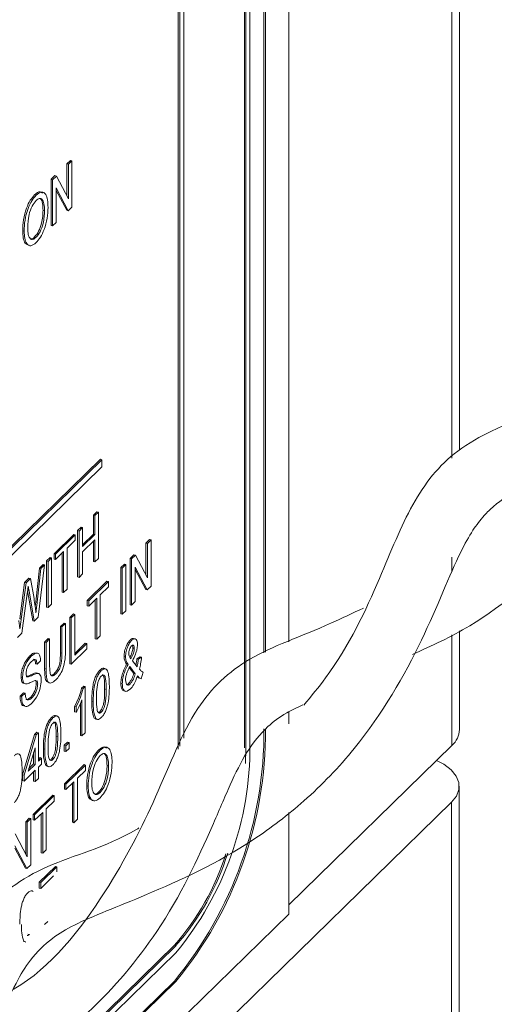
# Paper-space layout 'Sheet1' of a CAD drawing. Header units: millimetres. Extents: x 0 to 864, y 0 to 559.
# Tile 68 of 79: x 657 to 668, y 468 to 490. Entities that reach past the tile are written whole.
import ezdxf

# ---------------------------------------------------------------- set-up
doc = ezdxf.new("R2010")
doc.units = ezdxf.units.MM

psp = doc.layouts.new('Sheet1')

# ---------------------------------------------------------------- linework, layer by layer
at = {"color": 7, "linetype": 'Continuous', "lineweight": 15}
for p, q in [((667.188, 480.368), (667.188, 513.698)), ((667.014, 480.186), (667.014, 513.338)), ((663.29, 509.493), (663.29, 475.991)), ((662.723, 475.739), (662.723, 504.703)), ((662.757, 475.754), (662.757, 504.694)), ((662.401, 473.648), (662.401, 504.347)), ((662.279, 473.571), (662.279, 504.269)), ((662.312, 473.562), (662.312, 504.26)), ((660.89, 473.796), (660.89, 503.198)), ((660.767, 473.54), (660.767, 502.915)), ((660.801, 473.61), (660.801, 502.948)), ((658.224, 486.898), (658.305, 486.977)), ((658.224, 486.165), (658.224, 486.898)), ((658.257, 486.889), (658.224, 486.898)), ((658.257, 486.889), (658.338, 486.968)), ((658.257, 486.101), (658.257, 486.889)), ((658.338, 486.968), (658.305, 486.977)), ((658.338, 486.968), (658.338, 485.912)), ((657.862, 486.546), (657.948, 486.629)), ((657.896, 486.537), (657.982, 486.62)), ((657.982, 486.62), (657.948, 486.629)), ((657.982, 486.62), (658.257, 486.101)), ((657.862, 485.49), (657.862, 486.546)), ((657.896, 486.537), (657.862, 486.546)), ((657.896, 485.481), (657.896, 486.537)), ((657.52, 486.183), (657.487, 486.193)), ((658.253, 485.829), (657.977, 486.348)), ((657.977, 486.348), (657.977, 485.56)), ((658.219, 485.838), (657.977, 486.293)), ((657.712, 485.828), (657.678, 485.837)), ((658.253, 485.829), (658.219, 485.838)), ((658.338, 485.912), (658.253, 485.829)), ((657.896, 485.481), (657.862, 485.49)), ((657.977, 485.56), (657.896, 485.481)), ((657.247, 485.361), (657.214, 485.371)), ((657.52, 485.222), (657.486, 485.231)), ((658.989, 480.158), (640.319, 461.935)), ((659.023, 480.148), (640.353, 461.926)), ((659.023, 480.148), (658.989, 480.158)), ((659.023, 479.985), (659.023, 480.148)), ((640.353, 461.762), (659.023, 479.985)), ((658.829, 478.881), (658.91, 478.96)), ((658.944, 478.951), (658.91, 478.96)), ((658.829, 478.448), (658.829, 478.881)), ((658.863, 478.872), (658.829, 478.881)), ((658.863, 478.872), (658.944, 478.951)), ((658.863, 478.439), (658.863, 478.872)), ((658.944, 478.951), (658.944, 477.895)), ((658.468, 478.529), (658.549, 478.608)), ((658.468, 477.473), (658.468, 478.529)), ((658.502, 478.519), (658.468, 478.529)), ((658.502, 478.519), (658.583, 478.599)), ((658.502, 477.463), (658.502, 478.519)), ((658.583, 478.599), (658.549, 478.608)), ((658.583, 478.599), (658.583, 478.165)), ((657.93, 478.003), (658.379, 478.442)), ((657.963, 477.994), (658.413, 478.433)), ((658.413, 478.311), (658.229, 478.131)), ((658.413, 478.433), (658.379, 478.442)), ((658.413, 478.433), (658.413, 478.311)), ((658.583, 478.207), (658.829, 478.448)), ((658.583, 478.165), (658.863, 478.439)), ((658.863, 478.317), (658.583, 478.043)), ((658.863, 478.439), (658.829, 478.448)), ((658.829, 477.825), (658.829, 478.284)), ((658.863, 477.816), (658.863, 478.317)), ((660.029, 478.247), (660.11, 478.326)), ((660.063, 478.238), (660.144, 478.317)), ((660.144, 478.317), (660.11, 478.326)), ((660.144, 478.317), (660.144, 477.261)), ((658.229, 478.131), (658.229, 477.197)), ((660.029, 477.514), (660.029, 478.247)), ((660.063, 478.238), (660.029, 478.247)), ((660.063, 477.45), (660.063, 478.238)), ((657.76, 477.838), (657.841, 477.917)), ((657.76, 476.782), (657.76, 477.838)), ((657.794, 477.829), (657.76, 477.838)), ((657.794, 477.829), (657.875, 477.908)), ((657.875, 477.908), (657.841, 477.917)), ((657.875, 477.908), (657.875, 476.852)), ((657.93, 477.881), (657.93, 478.003)), ((657.963, 477.994), (657.93, 478.003)), ((657.963, 477.872), (657.93, 477.881)), ((658.148, 478.052), (657.963, 477.872)), ((657.963, 477.872), (657.963, 477.994)), ((658.114, 477.127), (658.114, 478.019)), ((658.148, 477.118), (658.148, 478.052)), ((658.583, 478.043), (658.583, 477.543)), ((658.944, 477.895), (658.863, 477.816)), ((659.668, 477.895), (659.753, 477.978)), ((659.668, 476.839), (659.668, 477.895)), ((659.701, 477.886), (659.668, 477.895)), ((659.701, 477.886), (659.787, 477.969)), ((659.701, 476.83), (659.701, 477.886)), ((659.787, 477.969), (659.753, 477.978)), ((659.787, 477.969), (660.063, 477.45)), ((667.014, 477.591), (667.014, 477.926)), ((657.51, 476.904), (657.595, 477.677)), ((657.544, 476.895), (657.629, 477.668)), ((657.713, 477.75), (657.568, 476.552)), ((657.595, 477.677), (657.679, 477.759)), ((657.629, 477.668), (657.595, 477.677)), ((657.629, 477.668), (657.713, 477.75)), ((657.713, 477.75), (657.679, 477.759)), ((657.794, 476.773), (657.794, 477.829)), ((658.863, 477.816), (658.829, 477.825)), ((659.454, 477.686), (659.535, 477.765)), ((659.454, 476.63), (659.454, 477.686)), ((659.488, 477.677), (659.454, 477.686)), ((659.488, 477.677), (659.569, 477.756)), ((659.488, 476.621), (659.488, 477.677)), ((659.569, 477.756), (659.535, 477.765)), ((659.569, 477.756), (659.569, 476.7)), ((660.058, 477.178), (659.782, 477.697)), ((659.782, 477.697), (659.782, 476.909)), ((660.024, 477.187), (659.782, 477.642)), ((657.258, 477.348), (657.356, 477.443)), ((657.292, 477.339), (657.39, 477.434)), ((657.39, 477.434), (657.356, 477.443)), ((657.39, 477.434), (657.472, 476.985)), ((658.502, 477.463), (658.468, 477.473)), ((658.583, 477.543), (658.502, 477.463)), ((657.145, 476.517), (657.258, 477.348)), ((657.179, 476.507), (657.292, 477.339)), ((657.292, 477.339), (657.258, 477.348)), ((657.359, 477.155), (657.325, 477.164)), ((657.445, 476.474), (657.326, 477.155)), ((657.479, 476.465), (657.359, 477.155)), ((658.229, 477.197), (658.148, 477.118)), ((658.687, 476.938), (659.137, 477.377)), ((658.721, 476.929), (659.171, 477.368)), ((659.171, 477.246), (658.986, 477.066)), ((659.171, 477.368), (659.137, 477.377)), ((659.171, 477.368), (659.171, 477.246)), ((660.058, 477.178), (660.024, 477.187)), ((660.144, 477.261), (660.058, 477.178)), ((657.319, 477.099), (657.194, 476.188)), ((658.148, 477.118), (658.114, 477.127)), ((658.687, 476.816), (658.687, 476.938)), ((658.721, 476.929), (658.687, 476.938)), ((658.905, 476.987), (658.721, 476.807)), ((658.872, 476.062), (658.872, 476.954)), ((658.905, 476.053), (658.905, 476.987)), ((658.986, 477.066), (658.986, 476.132)), ((657.499, 476.8), (657.51, 476.904)), ((657.544, 476.895), (657.51, 476.904)), ((657.794, 476.773), (657.76, 476.782)), ((657.875, 476.852), (657.794, 476.773)), ((658.721, 476.807), (658.687, 476.816)), ((658.721, 476.807), (658.721, 476.929)), ((659.701, 476.83), (659.668, 476.839)), ((659.782, 476.909), (659.701, 476.83)), ((657.179, 476.507), (657.145, 476.517)), ((657.568, 476.552), (657.479, 476.465)), ((658.289, 476.549), (658.37, 476.629)), ((658.289, 475.493), (658.289, 476.549)), ((658.323, 476.54), (658.289, 476.549)), ((658.323, 476.54), (658.404, 476.619)), ((658.323, 475.484), (658.323, 476.54)), ((658.404, 476.619), (658.37, 476.629)), ((658.404, 476.619), (658.404, 475.685)), ((659.488, 476.621), (659.454, 476.63)), ((659.569, 476.7), (659.488, 476.621)), ((657.479, 476.465), (657.445, 476.474)), ((658.076, 476.341), (658.157, 476.42)), ((658.076, 475.74), (658.076, 476.341)), ((658.109, 476.332), (658.076, 476.341)), ((658.109, 476.332), (658.19, 476.411)), ((658.109, 475.731), (658.109, 476.332)), ((658.19, 476.411), (658.157, 476.42)), ((658.19, 476.411), (658.19, 475.803)), ((657.194, 476.188), (657.098, 476.094)), ((657.714, 475.988), (657.795, 476.067)), ((657.748, 475.979), (657.829, 476.058)), ((657.829, 476.058), (657.795, 476.067)), ((657.829, 476.058), (657.829, 475.458)), ((658.905, 476.053), (658.872, 476.062)), ((658.986, 476.132), (658.905, 476.053)), ((659.702, 476.026), (659.669, 476.035)), ((667.014, 473.629), (667.014, 476.155)), ((667.188, 473.99), (667.188, 476.242)), ((657.714, 475.381), (657.714, 475.988)), ((657.748, 475.979), (657.714, 475.988)), ((657.748, 475.372), (657.748, 475.979)), ((658.677, 475.83), (658.323, 475.484)), ((658.404, 475.727), (658.643, 475.961)), ((658.404, 475.685), (658.677, 475.951)), ((658.677, 475.951), (658.643, 475.961)), ((658.677, 475.951), (658.677, 475.83)), ((659.76, 475.842), (659.727, 475.852)), ((657.41, 475.662), (657.376, 475.671)), ((658.109, 475.731), (658.076, 475.74)), ((659.561, 475.652), (659.528, 475.661)), ((659.658, 475.644), (659.685, 475.605)), ((659.822, 475.607), (659.896, 475.651)), ((659.856, 475.598), (659.822, 475.607)), ((659.856, 475.598), (659.93, 475.642)), ((659.93, 475.642), (659.896, 475.651)), ((657.542, 475.48), (657.508, 475.489)), ((657.623, 475.559), (657.542, 475.48)), ((657.748, 475.372), (657.714, 475.381)), ((658.323, 475.484), (658.289, 475.493)), ((659.621, 475.478), (659.587, 475.487)), ((659.751, 475.271), (659.647, 475.408)), ((659.785, 475.261), (659.657, 475.43)), ((659.721, 475.557), (659.825, 475.421)), ((657.21, 475.178), (657.176, 475.187)), ((657.504, 475.282), (657.539, 475.279)), ((657.538, 475.273), (657.504, 475.282)), ((657.578, 475.27), (657.536, 475.282)), ((657.964, 475.256), (657.931, 475.265)), ((659.009, 475.335), (658.975, 475.344)), ((659.785, 475.261), (659.751, 475.271)), ((659.915, 475.15), (659.881, 475.16)), ((659.967, 475.3), (659.915, 475.15)), ((657.232, 475.046), (657.274, 475.034)), ((657.521, 475.108), (657.495, 475.111)), ((657.556, 475.029), (657.523, 475.038)), ((658.559, 474.938), (658.606, 474.984)), ((658.593, 474.929), (658.559, 474.938)), ((658.593, 474.929), (658.64, 474.975)), ((658.64, 474.975), (658.606, 474.984)), ((658.64, 474.975), (658.64, 473.919)), ((659.119, 474.908), (659.085, 474.917)), ((659.488, 475.037), (659.454, 475.046)), ((659.67, 474.911), (659.584, 474.859)), ((659.667, 475.029), (659.633, 475.039)), ((657.154, 474.751), (657.235, 474.83)), ((657.188, 474.742), (657.154, 474.751)), ((657.188, 474.742), (657.269, 474.821)), ((657.269, 474.821), (657.235, 474.83)), ((657.425, 474.716), (657.391, 474.725)), ((659.529, 474.877), (659.496, 474.891)), ((659.53, 474.882), (659.496, 474.891)), ((659.523, 474.871), (659.565, 474.86)), ((659.563, 474.868), (659.53, 474.882)), ((658.4, 474.394), (658.4, 474.519)), ((658.434, 474.51), (658.4, 474.519)), ((658.434, 474.385), (658.434, 474.51)), ((658.533, 473.856), (658.533, 474.591)), ((658.566, 473.847), (658.566, 474.67)), ((658.824, 474.62), (658.791, 474.629)), ((657.903, 474.256), (657.869, 474.265)), ((658.434, 474.385), (658.4, 474.394)), ((658.88, 474.236), (658.846, 474.251)), ((658.88, 474.242), (658.846, 474.251)), ((658.943, 474.376), (658.975, 474.396)), ((659.009, 474.387), (658.975, 474.396)), ((663.29, 474.396), (663.29, 474.125)), ((658.874, 474.231), (658.916, 474.219)), ((657.213, 472.961), (657.486, 473.877)), ((657.247, 472.952), (657.52, 473.868)), ((657.486, 473.877), (657.537, 473.928)), ((657.52, 473.868), (657.486, 473.877)), ((657.52, 473.868), (657.571, 473.919)), ((657.571, 473.919), (657.537, 473.928)), ((657.571, 473.919), (657.571, 473.269)), ((658.013, 473.829), (657.98, 473.838)), ((658.566, 473.847), (658.533, 473.856)), ((658.64, 473.919), (658.566, 473.847)), ((657.497, 473.577), (657.338, 473.041)), ((657.497, 473.197), (657.497, 473.577)), ((658.164, 473.632), (658.238, 473.704)), ((658.164, 473.497), (658.164, 473.632)), ((658.198, 473.623), (658.164, 473.632)), ((658.198, 473.623), (658.271, 473.695)), ((658.198, 473.488), (658.198, 473.623)), ((658.271, 473.695), (658.238, 473.704)), ((658.271, 473.695), (658.271, 473.56)), ((662.302, 473.215), (662.312, 473.562)), ((667.014, 473.629), (663.29, 469.995)), ((657.464, 473.206), (657.464, 473.464)), ((657.571, 473.311), (657.611, 473.35)), ((657.571, 473.269), (657.645, 473.341)), ((657.645, 473.341), (657.611, 473.35)), ((657.645, 473.341), (657.645, 473.205)), ((657.719, 473.541), (657.685, 473.55)), ((658.198, 473.488), (658.164, 473.497)), ((658.271, 473.56), (658.198, 473.488)), ((658.983, 473.518), (658.949, 473.527)), ((657.338, 473.041), (657.497, 473.197)), ((657.355, 473.1), (657.464, 473.206)), ((657.497, 473.197), (657.464, 473.206)), ((657.645, 473.205), (657.571, 473.133)), ((657.571, 473.133), (657.571, 472.876)), ((657.774, 473.156), (657.741, 473.172)), ((657.774, 473.163), (657.741, 473.172)), ((657.768, 473.152), (657.81, 473.14)), ((657.837, 473.297), (657.869, 473.317)), ((657.903, 473.308), (657.869, 473.317)), ((658.167, 472.751), (658.617, 473.19)), ((658.201, 472.742), (658.65, 473.181)), ((658.65, 473.181), (658.617, 473.19)), ((658.65, 473.181), (658.65, 473.059)), ((659.174, 473.163), (659.14, 473.172)), ((657.213, 472.826), (657.213, 472.961)), ((657.247, 472.952), (657.213, 472.961)), ((657.497, 473.061), (657.247, 472.817)), ((657.247, 472.817), (657.247, 472.952)), ((657.464, 472.813), (657.464, 473.028)), ((657.497, 472.804), (657.497, 473.061)), ((658.65, 473.059), (658.466, 472.879)), ((657.247, 472.817), (657.213, 472.826)), ((657.497, 472.804), (657.464, 472.813)), ((657.571, 472.876), (657.497, 472.804)), ((658.167, 472.629), (658.167, 472.751)), ((658.201, 472.742), (658.167, 472.751)), ((658.385, 472.8), (658.201, 472.62)), ((658.201, 472.62), (658.201, 472.742)), ((658.351, 471.875), (658.351, 472.767)), ((658.385, 471.866), (658.385, 472.8)), ((658.466, 472.879), (658.466, 471.945)), ((658.709, 472.696), (658.676, 472.705)), ((667.179, 467.428), (667.179, 472.699)), ((657.452, 472.053), (657.902, 472.492)), ((657.486, 472.044), (657.935, 472.483)), ((657.935, 472.483), (657.902, 472.492)), ((657.935, 472.483), (657.935, 472.361)), ((658.201, 472.62), (658.167, 472.629)), ((658.982, 472.556), (658.948, 472.565)), ((641.927, 447.858), (667.003, 472.333)), ((657.935, 472.361), (657.751, 472.181)), ((667.003, 467.062), (667.003, 472.333)), ((657.452, 471.931), (657.452, 472.053)), ((657.486, 472.044), (657.452, 472.053)), ((657.67, 472.102), (657.486, 471.922)), ((657.486, 471.922), (657.486, 472.044)), ((657.636, 471.177), (657.636, 472.069)), ((657.67, 471.168), (657.67, 472.102)), ((657.751, 472.181), (657.751, 471.247)), ((663.29, 472.1), (663.29, 469.781)), ((657.283, 471.888), (657.364, 471.967)), ((657.283, 471.154), (657.283, 471.888)), ((657.316, 471.878), (657.283, 471.888)), ((657.316, 471.878), (657.397, 471.958)), ((657.316, 471.09), (657.316, 471.878)), ((657.397, 471.958), (657.364, 471.967)), ((657.397, 471.958), (657.397, 470.902)), ((657.486, 471.922), (657.452, 471.931)), ((658.385, 471.866), (658.351, 471.875)), ((658.466, 471.945), (658.385, 471.866)), ((657.041, 471.61), (657.316, 471.09)), ((657.312, 470.818), (657.036, 471.337)), ((657.278, 470.827), (657.036, 471.283)), ((657.67, 471.168), (657.636, 471.177)), ((657.751, 471.247), (657.67, 471.168)), ((657.397, 470.902), (657.312, 470.818)), ((657.591, 470.507), (657.96, 470.867)), ((657.993, 470.858), (657.96, 470.867)), ((657.312, 470.818), (657.278, 470.827)), ((657.625, 470.498), (657.993, 470.858)), ((657.92, 470.65), (657.625, 470.362)), ((657.993, 470.858), (657.993, 470.748)), ((657.591, 470.372), (657.591, 470.507)), ((657.625, 470.498), (657.591, 470.507)), ((657.625, 470.362), (657.625, 470.498)), ((657.625, 470.362), (657.591, 470.372)), ((663.29, 469.781), (641.927, 448.93)), ((657.787, 469.614), (657.713, 469.542)), ((657.367, 469.312), (657.333, 469.321)), ((641.927, 450.768), (660.678, 469.07)), ((657.232, 469.155), (657.274, 469.144)), ((657.288, 469.143), (657.238, 469.166)), ((660.678, 469.07), (660.712, 469.06)), ((641.927, 450.726), (660.712, 469.06)), ((641.927, 450.563), (660.712, 468.897)), ((641.927, 449.951), (660.678, 468.253)), ((641.927, 449.909), (660.712, 468.244)), ((660.678, 468.253), (660.712, 468.244))]:
    psp.add_line(p, q, dxfattribs=at)
at = {"color": 7, "linetype": 'Continuous', "lineweight": 15, "flags": 128}
psp.add_lwpolyline([(667.003, 472.333), (667.116, 472.475), (667.173, 472.626), (667.171, 472.78), (667.111, 472.931), (666.995, 473.073), (666.828, 473.2), (666.664, 473.287)], dxfattribs=at)
at = {"color": 7, "linetype": 'Continuous', "lineweight": 15}
for centre, radius, start, end in [((653.763, 473.951), 8.96, 320.5129, 0.3434), ((653.797, 473.942), 8.96, 320.5129, 0.3434), ((666.69, 474.007), 0.498, 310.6406, 357.9975), ((655, 473.604), 7.402, 320.5129, 0.3434), ((656.394, 472.853), 5.716, 318.5574, 342.6999), ((656.411, 472.855), 5.735, 318.5806, 342.9557)]:
    psp.add_arc(centre, radius, start, end, dxfattribs=at)
for points, knots in [([(642.026, 451.594), (642.239, 451.713), (643.089, 452.186), (644.554, 453.726), (645.908, 455.972), (646.544, 457.662), (646.974, 458.491), (647.26, 458.888), (647.629, 459.235), (648.143, 459.563), (649.265, 460.033), (650.953, 460.684), (652.633, 461.717), (653.917, 462.79), (654.984, 464.066), (655.735, 465.305), (656.256, 466.378), (656.678, 467.381), (657.036, 468.187), (657.397, 468.78), (657.842, 469.218), (658.553, 469.643), (660.037, 470.193), (662.073, 471.129), (663.704, 472.372), (665.166, 473.89), (666.423, 476.087), (667.05, 477.769), (667.479, 478.532), (667.714, 478.844), (668.069, 479.192), (668.546, 479.497), (669.705, 479.991), (671.429, 480.647), (673.175, 481.735), (674.704, 483.066), (676.151, 485.025), (676.944, 486.914), (677.419, 488.005), (677.732, 488.564), (678.018, 488.918), (678.335, 489.187), (678.701, 489.425), (679.34, 489.734), (680.709, 490.252), (682.304, 490.981), (683.66, 491.949), (684.556, 492.706), (685.063, 493.361), (685.327, 493.702)], [0, 0, 0, 0, 0.009746, 0.038793, 0.074621, 0.111573, 0.124883, 0.140294, 0.150119, 0.166909, 0.188676, 0.22606, 0.244549, 0.264849, 0.287816, 0.306028, 0.321437, 0.338455, 0.358185, 0.373869, 0.392986, 0.408181, 0.441295, 0.479371, 0.497546, 0.518012, 0.556514, 0.594232, 0.607837, 0.619386, 0.627331, 0.646863, 0.667064, 0.7047, 0.727002, 0.746028, 0.779087, 0.81725, 0.833444, 0.848166, 0.863018, 0.872806, 0.880797, 0.898872, 0.920185, 0.957278, 0.968689, 0.983703, 1, 1, 1, 1]), ([(657.214, 485.371), (657.217, 485.453), (657.222, 485.616), (657.289, 485.874), (657.385, 486.078), (657.453, 486.155), (657.487, 486.193)], [0, 0, 0, 0, 0.28057, 0.559575, 0.779561, 1, 1, 1, 1]), ([(657.247, 485.361), (657.25, 485.443), (657.256, 485.607), (657.323, 485.865), (657.419, 486.069), (657.487, 486.145), (657.52, 486.183)], [0, 0, 0, 0, 0.28057, 0.559575, 0.779561, 1, 1, 1, 1]), ([(657.487, 486.193), (657.53, 486.229), (657.599, 486.286), (657.646, 486.246), (657.663, 486.232)], [0, 0, 0, 0, 0.641118, 1, 1, 1, 1]), ([(657.52, 486.183), (657.563, 486.216), (657.647, 486.28), (657.74, 486.222), (657.786, 486.082), (657.791, 485.965), (657.793, 485.906)], [0, 0, 0, 0, 0.279564, 0.558584, 0.779087, 1, 1, 1, 1]), ([(657.521, 486.062), (657.489, 486.023), (657.424, 485.944), (657.336, 485.698), (657.331, 485.537), (657.328, 485.439)], [0, 0, 0, 0, 0.280128, 0.559653, 1, 1, 1, 1]), ([(657.712, 485.828), (657.71, 485.884), (657.706, 485.995), (657.663, 486.098), (657.595, 486.12), (657.546, 486.081), (657.521, 486.062)], [0, 0, 0, 0, 0.280797, 0.560068, 0.779984, 1, 1, 1, 1]), ([(657.678, 485.837), (657.676, 485.891), (657.671, 485.999), (657.643, 486.095), (657.613, 486.101), (657.609, 486.102)], [0, 0, 0, 0, 0.469879, 0.937207, 1, 1, 1, 1]), ([(657.486, 485.231), (657.518, 485.269), (657.581, 485.345), (657.646, 485.53), (657.675, 485.698), (657.677, 485.791), (657.678, 485.837)], [0, 0, 0, 0, 0.2791, 0.558192, 0.778806, 1, 1, 1, 1]), ([(657.793, 485.906), (657.789, 485.825), (657.782, 485.664), (657.715, 485.411), (657.619, 485.214), (657.553, 485.138), (657.52, 485.1)], [0, 0, 0, 0, 0.280353, 0.559502, 0.779635, 1, 1, 1, 1]), ([(657.52, 485.222), (657.551, 485.26), (657.614, 485.336), (657.68, 485.521), (657.708, 485.689), (657.711, 485.782), (657.712, 485.828)], [0, 0, 0, 0, 0.2791, 0.558192, 0.778806, 1, 1, 1, 1]), ([(657.361, 485.042), (657.328, 485.051), (657.268, 485.066), (657.222, 485.201), (657.217, 485.314), (657.214, 485.371)], [0, 0, 0, 0, 0.374006, 0.6869, 1, 1, 1, 1]), ([(657.52, 485.1), (657.479, 485.068), (657.396, 485.005), (657.304, 485.059), (657.256, 485.191), (657.25, 485.305), (657.247, 485.361)], [0, 0, 0, 0, 0.2796, 0.558765, 0.77931, 1, 1, 1, 1]), ([(657.328, 485.439), (657.33, 485.384), (657.334, 485.275), (657.381, 485.183), (657.447, 485.164), (657.496, 485.202), (657.52, 485.222)], [0, 0, 0, 0, 0.2806566, 0.559885, 0.7798492, 1, 1, 1, 1]), ([(657.403, 485.188), (657.407, 485.187), (657.431, 485.179), (657.461, 485.207), (657.486, 485.231)], [0, 0, 0, 0, 0.169896, 1, 1, 1, 1]), ([(666.116, 475.705), (666.551, 475.902), (667.769, 476.451), (669.794, 478.199), (671.357, 480.67), (672.074, 482.544), (672.54, 483.46), (672.945, 483.979), (673.286, 484.276), (673.649, 484.447), (673.719, 484.48)], [0, 0, 0, 0, 0.1070615, 0.2997302, 0.4922459, 0.69039, 0.7886949, 0.8622901, 0.9735844, 1, 1, 1, 1]), ([(670.13, 481.751), (669.765, 481.589), (668.969, 481.237), (667.98, 480.86), (666.893, 480.246), (666.078, 479.208), (665.363, 477.401), (664.572, 475.681), (663.803, 474.754), (663.632, 474.549)], [0, 0, 0, 0, 0.1057054, 0.2303151, 0.3368842, 0.5285017, 0.7173448, 0.9373039, 1, 1, 1, 1]), ([(657.341, 477.259), (657.336, 477.229), (657.329, 477.176), (657.322, 477.123), (657.319, 477.099)], [0, 0, 0, 0, 0.559999, 1, 1, 1, 1]), ([(657.359, 477.155), (657.355, 477.174), (657.349, 477.209), (657.343, 477.243), (657.341, 477.259)], [0, 0, 0, 0, 0.5600066, 1, 1, 1, 1]), ([(657.472, 476.985), (657.481, 476.924), (657.498, 476.815), (657.512, 476.701), (657.517, 476.651)], [0, 0, 0, 0, 0.559998, 1, 1, 1, 1]), ([(664.992, 476.763), (664.746, 476.645), (663.754, 476.171), (662.335, 475.71), (661.063, 474.505), (660.352, 472.578), (659.153, 470.212), (657.845, 468.545), (657.005, 468.067), (656.998, 468.063)], [0, 0, 0, 0, 0.060349, 0.243221, 0.412938, 0.612821, 0.793713, 0.998295, 1, 1, 1, 1]), ([(657.517, 476.651), (657.522, 476.696), (657.531, 476.778), (657.54, 476.859), (657.544, 476.895)], [0, 0, 0, 0, 0.5599994, 1, 1, 1, 1]), ([(657.149, 476.291), (657.154, 476.331), (657.164, 476.403), (657.174, 476.476), (657.179, 476.507)], [0, 0, 0, 0, 0.560001, 1, 1, 1, 1]), ([(657.123, 476.479), (657.128, 476.444), (657.136, 476.381), (657.145, 476.319), (657.149, 476.291)], [0, 0, 0, 0, 0.56, 1, 1, 1, 1]), ([(659.528, 475.661), (659.531, 475.7), (659.536, 475.779), (659.576, 475.894), (659.622, 475.983), (659.653, 476.017), (659.669, 476.035)], [0, 0, 0, 0, 0.278972, 0.558826, 0.779215, 1, 1, 1, 1]), ([(659.669, 476.035), (659.688, 476.052), (659.716, 476.078), (659.738, 476.067), (659.744, 476.063)], [0, 0, 0, 0, 0.691931, 1, 1, 1, 1]), ([(659.702, 476.026), (659.721, 476.041), (659.759, 476.072), (659.803, 476.054), (659.83, 476.005), (659.833, 475.953), (659.834, 475.927)], [0, 0, 0, 0, 0.28011, 0.559564, 0.779749, 1, 1, 1, 1]), ([(659.561, 475.652), (659.564, 475.691), (659.57, 475.77), (659.61, 475.885), (659.655, 475.974), (659.687, 476.008), (659.702, 476.026)], [0, 0, 0, 0, 0.278972, 0.558826, 0.779215, 1, 1, 1, 1]), ([(659.698, 475.9), (659.689, 475.889), (659.671, 475.868), (659.65, 475.818), (659.637, 475.768), (659.636, 475.74), (659.635, 475.726)], [0, 0, 0, 0, 0.279892, 0.55953, 0.779653, 1, 1, 1, 1]), ([(659.664, 475.644), (659.68, 475.675), (659.704, 475.722), (659.724, 475.799), (659.726, 475.834), (659.727, 475.852)], [0, 0, 0, 0, 0.492502, 0.746294, 1, 1, 1, 1]), ([(659.685, 475.605), (659.705, 475.645), (659.734, 475.702), (659.758, 475.79), (659.759, 475.825), (659.76, 475.842)], [0, 0, 0, 0, 0.560263, 0.7801683, 1, 1, 1, 1]), ([(659.76, 475.842), (659.76, 475.859), (659.758, 475.892), (659.741, 475.915), (659.721, 475.918), (659.706, 475.906), (659.698, 475.9)], [0, 0, 0, 0, 0.279974, 0.55942, 0.779622, 1, 1, 1, 1]), ([(659.727, 475.852), (659.726, 475.869), (659.726, 475.895), (659.716, 475.906), (659.713, 475.91)], [0, 0, 0, 0, 0.6583594, 1, 1, 1, 1]), ([(659.834, 475.927), (659.832, 475.892), (659.827, 475.822), (659.784, 475.688), (659.745, 475.607), (659.721, 475.557)], [0, 0, 0, 0, 0.278998, 0.559126, 1, 1, 1, 1]), ([(657.176, 475.187), (657.178, 475.222), (657.182, 475.291), (657.211, 475.404), (657.273, 475.553), (657.333, 475.623), (657.376, 475.671)], [0, 0, 0, 0, 0.187029, 0.374124, 0.56114, 1, 1, 1, 1]), ([(657.21, 475.178), (657.212, 475.213), (657.216, 475.281), (657.244, 475.395), (657.307, 475.544), (657.367, 475.613), (657.41, 475.662)], [0, 0, 0, 0, 0.187029, 0.374124, 0.56114, 1, 1, 1, 1]), ([(657.376, 475.671), (657.405, 475.699), (657.448, 475.74), (657.485, 475.736), (657.497, 475.734)], [0, 0, 0, 0, 0.672914, 1, 1, 1, 1]), ([(657.41, 475.662), (657.438, 475.687), (657.495, 475.736), (657.568, 475.741), (657.614, 475.673), (657.62, 475.597), (657.623, 475.559)], [0, 0, 0, 0, 0.280797, 0.560151, 0.779877, 1, 1, 1, 1]), ([(657.542, 475.48), (657.539, 475.508), (657.532, 475.565), (657.486, 475.606), (657.441, 475.567), (657.413, 475.544)], [0, 0, 0, 0, 0.281097, 0.560287, 1, 1, 1, 1]), ([(657.508, 475.489), (657.505, 475.519), (657.5, 475.574), (657.475, 475.587), (657.463, 475.594)], [0, 0, 0, 0, 0.541642, 1, 1, 1, 1]), ([(657.931, 475.265), (657.947, 475.283), (657.981, 475.319), (658.031, 475.399), (658.075, 475.558), (658.075, 475.665), (658.076, 475.74)], [0, 0, 0, 0, 0.187561, 0.374239, 0.559719, 1, 1, 1, 1]), ([(657.964, 475.256), (657.981, 475.274), (658.015, 475.309), (658.064, 475.39), (658.109, 475.549), (658.109, 475.656), (658.109, 475.731)], [0, 0, 0, 0, 0.187561, 0.374239, 0.559719, 1, 1, 1, 1]), ([(658.19, 475.803), (658.19, 475.736), (658.189, 475.603), (658.14, 475.383), (658.055, 475.218), (657.999, 475.157), (657.971, 475.127)], [0, 0, 0, 0, 0.281627, 0.559158, 0.778983, 1, 1, 1, 1]), ([(659.587, 475.487), (659.577, 475.501), (659.561, 475.524), (659.542, 475.563), (659.53, 475.606), (659.529, 475.643), (659.528, 475.661)], [0, 0, 0, 0, 0.340261, 0.560359, 0.780275, 1, 1, 1, 1]), ([(659.621, 475.478), (659.611, 475.492), (659.595, 475.514), (659.575, 475.554), (659.564, 475.597), (659.562, 475.634), (659.561, 475.652)], [0, 0, 0, 0, 0.340261, 0.560359, 0.780275, 1, 1, 1, 1]), ([(659.635, 475.726), (659.637, 475.707), (659.641, 475.672), (659.653, 475.652), (659.658, 475.644)], [0, 0, 0, 0, 0.558561, 1, 1, 1, 1]), ([(659.797, 475.458), (659.802, 475.482), (659.813, 475.533), (659.819, 475.582), (659.822, 475.607)], [0, 0, 0, 0, 0.479085, 1, 1, 1, 1]), ([(659.825, 475.421), (659.832, 475.455), (659.845, 475.514), (659.853, 475.573), (659.856, 475.598)], [0, 0, 0, 0, 0.559821, 1, 1, 1, 1]), ([(659.93, 475.642), (659.923, 475.592), (659.912, 475.502), (659.89, 475.411), (659.88, 475.371)], [0, 0, 0, 0, 0.560122, 1, 1, 1, 1]), ([(657.413, 475.544), (657.397, 475.527), (657.366, 475.495), (657.324, 475.425), (657.296, 475.34), (657.293, 475.291), (657.291, 475.267)], [0, 0, 0, 0, 0.28129, 0.56082, 0.78068, 1, 1, 1, 1]), ([(657.821, 475.068), (657.793, 475.073), (657.739, 475.082), (657.717, 475.228), (657.715, 475.33), (657.714, 475.381)], [0, 0, 0, 0, 0.358161, 0.678283, 1, 1, 1, 1]), ([(657.971, 475.127), (657.934, 475.095), (657.861, 475.031), (657.775, 475.072), (657.751, 475.218), (657.749, 475.32), (657.748, 475.372)], [0, 0, 0, 0, 0.280729, 0.557904, 0.778403, 1, 1, 1, 1]), ([(657.829, 475.458), (657.829, 475.413), (657.83, 475.325), (657.851, 475.22), (657.907, 475.207), (657.945, 475.24), (657.964, 475.256)], [0, 0, 0, 0, 0.281788, 0.560122, 0.779386, 1, 1, 1, 1]), ([(658.975, 475.344), (658.991, 475.358), (659.023, 475.385), (659.065, 475.396), (659.083, 475.38), (659.091, 475.373)], [0, 0, 0, 0, 0.380498, 0.760684, 1, 1, 1, 1]), ([(659.009, 475.335), (659.025, 475.349), (659.057, 475.377), (659.103, 475.386), (659.14, 475.36), (659.185, 475.244), (659.189, 475.097), (659.193, 474.98)], [0, 0, 0, 0, 0.125373, 0.250644, 0.375698, 0.501113, 1, 1, 1, 1]), ([(659.454, 475.046), (659.457, 475.088), (659.462, 475.171), (659.51, 475.333), (659.558, 475.428), (659.587, 475.487)], [0, 0, 0, 0, 0.27947, 0.559436, 1, 1, 1, 1]), ([(659.488, 475.037), (659.49, 475.079), (659.495, 475.162), (659.544, 475.324), (659.591, 475.419), (659.621, 475.478)], [0, 0, 0, 0, 0.27947, 0.559436, 1, 1, 1, 1]), ([(659.657, 475.43), (659.642, 475.398), (659.617, 475.345), (659.586, 475.264), (659.566, 475.19), (659.563, 475.145), (659.561, 475.122)], [0, 0, 0, 0, 0.3406068, 0.5608237, 0.7806939, 1, 1, 1, 1]), ([(659.88, 475.371), (659.894, 475.353), (659.92, 475.32), (659.953, 475.306), (659.967, 475.3)], [0, 0, 0, 0, 0.559931, 1, 1, 1, 1]), ([(657.237, 475.047), (657.232, 475.047), (657.215, 475.05), (657.186, 475.084), (657.18, 475.148), (657.176, 475.187)], [0, 0, 0, 0, 0.119315, 0.463507, 1, 1, 1, 1]), ([(657.295, 475.033), (657.282, 475.034), (657.256, 475.035), (657.219, 475.073), (657.213, 475.139), (657.21, 475.178)], [0, 0, 0, 0, 0.281445, 0.562273, 1, 1, 1, 1]), ([(657.291, 475.267), (657.292, 475.248), (657.294, 475.215), (657.306, 475.2), (657.312, 475.194)], [0, 0, 0, 0, 0.559617, 1, 1, 1, 1]), ([(657.303, 475.207), (657.319, 475.209), (657.351, 475.211), (657.403, 475.242), (657.455, 475.267), (657.488, 475.277), (657.504, 475.282)], [0, 0, 0, 0, 0.252273, 0.501555, 0.750832, 1, 1, 1, 1]), ([(657.312, 475.194), (657.336, 475.195), (657.376, 475.198), (657.437, 475.233), (657.488, 475.258), (657.521, 475.268), (657.538, 475.273)], [0, 0, 0, 0, 0.338408, 0.558974, 0.779535, 1, 1, 1, 1]), ([(657.538, 475.273), (657.553, 475.274), (657.583, 475.275), (657.616, 475.242), (657.635, 475.186), (657.637, 475.139), (657.638, 475.115)], [0, 0, 0, 0, 0.280371, 0.559909, 0.779859, 1, 1, 1, 1]), ([(657.85, 475.233), (657.858, 475.229), (657.881, 475.218), (657.911, 475.246), (657.931, 475.265)], [0, 0, 0, 0, 0.336187, 1, 1, 1, 1]), ([(658.791, 474.629), (658.793, 474.753), (658.795, 474.908), (658.844, 475.113), (658.88, 475.21), (658.926, 475.291), (658.959, 475.326), (658.975, 475.344)], [0, 0, 0, 0, 0.499149, 0.624522, 0.749597, 0.874674, 1, 1, 1, 1]), ([(658.824, 474.62), (658.826, 474.744), (658.829, 474.899), (658.878, 475.104), (658.914, 475.201), (658.96, 475.282), (658.992, 475.317), (659.009, 475.335)], [0, 0, 0, 0, 0.499149, 0.624522, 0.749597, 0.874674, 1, 1, 1, 1]), ([(659.008, 475.212), (658.999, 475.203), (658.983, 475.185), (658.955, 475.136), (658.94, 475.092), (658.931, 475.065)], [0, 0, 0, 0, 0.280453, 0.560688, 1, 1, 1, 1]), ([(659.119, 474.908), (659.119, 474.994), (659.118, 475.102), (659.095, 475.202), (659.073, 475.232), (659.043, 475.241), (659.019, 475.222), (659.008, 475.212)], [0, 0, 0, 0, 0.500352, 0.625529, 0.750516, 0.875255, 1, 1, 1, 1]), ([(659.085, 474.917), (659.085, 475.004), (659.085, 475.112), (659.061, 475.21), (659.044, 475.238), (659.03, 475.24), (659.025, 475.24)], [0, 0, 0, 0, 0.6229283, 0.7787716, 0.9343781, 1, 1, 1, 1]), ([(659.633, 475.039), (659.659, 475.073), (659.705, 475.134), (659.737, 475.229), (659.751, 475.271)], [0, 0, 0, 0, 0.5587, 1, 1, 1, 1]), ([(659.667, 475.029), (659.693, 475.064), (659.739, 475.125), (659.771, 475.22), (659.785, 475.261)], [0, 0, 0, 0, 0.5587, 1, 1, 1, 1]), ([(659.835, 475.219), (659.809, 475.147), (659.762, 475.019), (659.698, 474.944), (659.67, 474.911)], [0, 0, 0, 0, 0.559678, 1, 1, 1, 1]), ([(659.881, 475.16), (659.865, 475.167), (659.845, 475.176), (659.829, 475.196), (659.826, 475.199)], [0, 0, 0, 0, 0.847329, 1, 1, 1, 1]), ([(659.915, 475.15), (659.899, 475.159), (659.869, 475.174), (659.845, 475.205), (659.835, 475.219)], [0, 0, 0, 0, 0.559708, 1, 1, 1, 1]), ([(657.495, 475.111), (657.472, 475.103), (657.435, 475.088), (657.382, 475.061), (657.337, 475.041), (657.309, 475.036), (657.295, 475.033)], [0, 0, 0, 0, 0.339939, 0.560025, 0.780082, 1, 1, 1, 1]), ([(657.391, 474.725), (657.409, 474.744), (657.443, 474.782), (657.488, 474.864), (657.517, 474.958), (657.521, 475.011), (657.523, 475.038)], [0, 0, 0, 0, 0.280917, 0.560813, 0.780502, 1, 1, 1, 1]), ([(657.425, 474.716), (657.442, 474.735), (657.477, 474.773), (657.521, 474.855), (657.551, 474.948), (657.554, 475.002), (657.556, 475.029)], [0, 0, 0, 0, 0.280917, 0.560813, 0.780502, 1, 1, 1, 1]), ([(657.638, 475.115), (657.633, 475.059), (657.624, 474.947), (657.546, 474.737), (657.473, 474.651), (657.429, 474.598)], [0, 0, 0, 0, 0.2799417, 0.5600797, 1, 1, 1, 1]), ([(657.523, 475.038), (657.522, 475.056), (657.521, 475.088), (657.509, 475.103), (657.504, 475.11)], [0, 0, 0, 0, 0.54446, 1, 1, 1, 1]), ([(657.556, 475.029), (657.556, 475.046), (657.554, 475.082), (657.541, 475.098), (657.535, 475.106)], [0, 0, 0, 0, 0.500184, 1, 1, 1, 1]), ([(658.4, 474.519), (658.436, 474.591), (658.5, 474.72), (658.541, 474.872), (658.559, 474.938)], [0, 0, 0, 0, 0.560427, 1, 1, 1, 1]), ([(658.434, 474.51), (658.469, 474.582), (658.533, 474.711), (658.574, 474.862), (658.593, 474.929)], [0, 0, 0, 0, 0.560427, 1, 1, 1, 1]), ([(658.931, 475.065), (658.919, 474.992), (658.898, 474.861), (658.898, 474.744), (658.898, 474.692)], [0, 0, 0, 0, 0.5580588, 1, 1, 1, 1]), ([(658.975, 474.396), (658.987, 474.41), (659.01, 474.438), (659.039, 474.505), (659.062, 474.577), (659.084, 474.722), (659.085, 474.83), (659.085, 474.917)], [0, 0, 0, 0, 0.124656, 0.24942, 0.374387, 0.49959, 1, 1, 1, 1]), ([(659.193, 474.98), (659.191, 474.856), (659.188, 474.701), (659.139, 474.496), (659.103, 474.399), (659.057, 474.318), (659.025, 474.283), (659.009, 474.265)], [0, 0, 0, 0, 0.499115, 0.624458, 0.749554, 0.874658, 1, 1, 1, 1]), ([(659.496, 474.891), (659.483, 474.911), (659.459, 474.947), (659.455, 475.016), (659.454, 475.046)], [0, 0, 0, 0, 0.559627, 1, 1, 1, 1]), ([(659.53, 474.882), (659.516, 474.902), (659.493, 474.937), (659.489, 475.007), (659.488, 475.037)], [0, 0, 0, 0, 0.559627, 1, 1, 1, 1]), ([(659.561, 475.122), (659.564, 475.097), (659.57, 475.046), (659.595, 475.005), (659.63, 474.999), (659.654, 475.019), (659.667, 475.029)], [0, 0, 0, 0, 0.2794422, 0.55985, 0.7796296, 1, 1, 1, 1]), ([(659.596, 475.014), (659.597, 475.014), (659.607, 475.012), (659.62, 475.026), (659.633, 475.039)], [0, 0, 0, 0, 0.020548, 1, 1, 1, 1]), ([(657.265, 474.538), (657.245, 474.536), (657.202, 474.531), (657.164, 474.617), (657.157, 474.706), (657.154, 474.751)], [0, 0, 0, 0, 0.285131, 0.642303, 1, 1, 1, 1]), ([(657.429, 474.598), (657.395, 474.568), (657.328, 474.509), (657.244, 474.516), (657.197, 474.606), (657.191, 474.697), (657.188, 474.742)], [0, 0, 0, 0, 0.280814, 0.559563, 0.77962, 1, 1, 1, 1]), ([(657.269, 474.821), (657.272, 474.784), (657.279, 474.71), (657.321, 474.664), (657.374, 474.672), (657.408, 474.702), (657.425, 474.716)], [0, 0, 0, 0, 0.280632, 0.558674, 0.779197, 1, 1, 1, 1]), ([(657.292, 474.682), (657.293, 474.681), (657.304, 474.668), (657.341, 474.685), (657.375, 474.712), (657.391, 474.725)], [0, 0, 0, 0, 0.016084, 0.50773, 1, 1, 1, 1]), ([(658.898, 474.692), (658.899, 474.607), (658.899, 474.5), (658.922, 474.398), (658.944, 474.37), (658.973, 474.36), (658.997, 474.378), (659.009, 474.387)], [0, 0, 0, 0, 0.500363, 0.625568, 0.750538, 0.875304, 1, 1, 1, 1]), ([(659.009, 474.387), (659.02, 474.401), (659.044, 474.429), (659.073, 474.495), (659.095, 474.568), (659.118, 474.713), (659.119, 474.821), (659.119, 474.908)], [0, 0, 0, 0, 0.124656, 0.24942, 0.374387, 0.49959, 1, 1, 1, 1]), ([(655.855, 465.69), (656.104, 465.795), (657.01, 466.176), (658.742, 467.428), (660.498, 469.518), (661.414, 471.459), (661.957, 472.768), (662.334, 473.527), (662.747, 474.025), (663.154, 474.342), (663.483, 474.495), (663.611, 474.554)], [0, 0, 0, 0, 0.064004, 0.232062, 0.388551, 0.584619, 0.678126, 0.772005, 0.878677, 0.952546, 1, 1, 1, 1]), ([(658.566, 474.67), (658.543, 474.613), (658.503, 474.511), (658.455, 474.424), (658.434, 474.385)], [0, 0, 0, 0, 0.559686, 1, 1, 1, 1]), ([(658.846, 474.251), (658.827, 474.309), (658.792, 474.412), (658.791, 474.562), (658.791, 474.629)], [0, 0, 0, 0, 0.5579733, 1, 1, 1, 1]), ([(658.88, 474.242), (658.861, 474.299), (658.825, 474.403), (658.825, 474.553), (658.824, 474.62)], [0, 0, 0, 0, 0.5579733, 1, 1, 1, 1]), ([(657.685, 473.55), (657.687, 473.674), (657.69, 473.829), (657.739, 474.034), (657.775, 474.131), (657.82, 474.212), (657.853, 474.247), (657.869, 474.265)], [0, 0, 0, 0, 0.499149, 0.624522, 0.749597, 0.874674, 1, 1, 1, 1]), ([(657.719, 473.541), (657.721, 473.665), (657.724, 473.82), (657.772, 474.024), (657.808, 474.122), (657.854, 474.203), (657.887, 474.238), (657.903, 474.256)], [0, 0, 0, 0, 0.499149, 0.624522, 0.749597, 0.874674, 1, 1, 1, 1]), ([(657.869, 474.265), (657.885, 474.279), (657.918, 474.306), (657.959, 474.317), (657.978, 474.301), (657.985, 474.294)], [0, 0, 0, 0, 0.380498, 0.760684, 1, 1, 1, 1]), ([(657.903, 474.256), (657.919, 474.27), (657.952, 474.298), (657.997, 474.306), (658.034, 474.281), (658.08, 474.165), (658.084, 474.018), (658.087, 473.9)], [0, 0, 0, 0, 0.125373, 0.250644, 0.375698, 0.501113, 1, 1, 1, 1]), ([(659.009, 474.265), (658.981, 474.243), (658.931, 474.202), (658.896, 474.23), (658.88, 474.242)], [0, 0, 0, 0, 0.559716, 1, 1, 1, 1]), ([(657.902, 474.133), (657.894, 474.124), (657.877, 474.106), (657.849, 474.056), (657.834, 474.013), (657.826, 473.986)], [0, 0, 0, 0, 0.280453, 0.560688, 1, 1, 1, 1]), ([(658.013, 473.829), (658.013, 473.915), (658.012, 474.023), (657.989, 474.123), (657.967, 474.153), (657.937, 474.162), (657.914, 474.143), (657.902, 474.133)], [0, 0, 0, 0, 0.500352, 0.625529, 0.750516, 0.875255, 1, 1, 1, 1]), ([(657.98, 473.838), (657.979, 473.925), (657.979, 474.033), (657.955, 474.131), (657.938, 474.159), (657.924, 474.161), (657.92, 474.161)], [0, 0, 0, 0, 0.622928, 0.778772, 0.934378, 1, 1, 1, 1]), ([(657.826, 473.986), (657.814, 473.913), (657.792, 473.782), (657.792, 473.665), (657.792, 473.613)], [0, 0, 0, 0, 0.558059, 1, 1, 1, 1]), ([(657.869, 473.317), (657.881, 473.331), (657.904, 473.359), (657.934, 473.425), (657.956, 473.498), (657.978, 473.643), (657.979, 473.751), (657.98, 473.838)], [0, 0, 0, 0, 0.124656, 0.24942, 0.374387, 0.49959, 1, 1, 1, 1]), ([(658.087, 473.9), (658.085, 473.777), (658.082, 473.622), (658.033, 473.417), (657.997, 473.32), (657.952, 473.239), (657.919, 473.204), (657.903, 473.186)], [0, 0, 0, 0, 0.499115, 0.624458, 0.749554, 0.874658, 1, 1, 1, 1]), ([(657.903, 473.308), (657.915, 473.322), (657.938, 473.349), (657.967, 473.416), (657.99, 473.488), (658.012, 473.634), (658.013, 473.742), (658.013, 473.829)], [0, 0, 0, 0, 0.124656, 0.24942, 0.374387, 0.49959, 1, 1, 1, 1]), ([(657.792, 473.613), (657.793, 473.528), (657.794, 473.42), (657.816, 473.319), (657.838, 473.29), (657.868, 473.28), (657.891, 473.299), (657.903, 473.308)], [0, 0, 0, 0, 0.500363, 0.625568, 0.750538, 0.875304, 1, 1, 1, 1]), ([(658.949, 473.527), (658.992, 473.564), (659.061, 473.621), (659.108, 473.581), (659.125, 473.567)], [0, 0, 0, 0, 0.641118, 1, 1, 1, 1]), ([(658.983, 473.518), (659.025, 473.55), (659.109, 473.615), (659.202, 473.556), (659.248, 473.417), (659.253, 473.3), (659.255, 473.241)], [0, 0, 0, 0, 0.279564, 0.558584, 0.779087, 1, 1, 1, 1]), ([(657.018, 473.392), (657.035, 473.406), (657.067, 473.434), (657.113, 473.443), (657.15, 473.418), (657.195, 473.302), (657.199, 473.155), (657.203, 473.037)], [0, 0, 0, 0, 0.125373, 0.250644, 0.375698, 0.501113, 1, 1, 1, 1]), ([(657.741, 473.172), (657.721, 473.229), (657.686, 473.333), (657.685, 473.483), (657.685, 473.55)], [0, 0, 0, 0, 0.557973, 1, 1, 1, 1]), ([(657.774, 473.163), (657.755, 473.22), (657.72, 473.324), (657.719, 473.474), (657.719, 473.541)], [0, 0, 0, 0, 0.557973, 1, 1, 1, 1]), ([(658.676, 472.705), (658.679, 472.787), (658.684, 472.951), (658.751, 473.208), (658.847, 473.413), (658.915, 473.489), (658.949, 473.527)], [0, 0, 0, 0, 0.28057, 0.559575, 0.779561, 1, 1, 1, 1]), ([(658.709, 472.696), (658.712, 472.778), (658.718, 472.942), (658.785, 473.199), (658.881, 473.404), (658.949, 473.48), (658.983, 473.518)], [0, 0, 0, 0, 0.28057, 0.559575, 0.779561, 1, 1, 1, 1]), ([(658.983, 473.397), (658.951, 473.357), (658.886, 473.278), (658.798, 473.032), (658.793, 472.872), (658.791, 472.774)], [0, 0, 0, 0, 0.280128, 0.559653, 1, 1, 1, 1]), ([(659.174, 473.163), (659.172, 473.218), (659.168, 473.33), (659.125, 473.433), (659.057, 473.455), (659.008, 473.416), (658.983, 473.397)], [0, 0, 0, 0, 0.280797, 0.560068, 0.779984, 1, 1, 1, 1]), ([(659.14, 473.172), (659.138, 473.226), (659.133, 473.334), (659.105, 473.43), (659.075, 473.436), (659.071, 473.437)], [0, 0, 0, 0, 0.469879, 0.937207, 1, 1, 1, 1]), ([(657.903, 473.186), (657.875, 473.164), (657.826, 473.123), (657.79, 473.151), (657.774, 473.163)], [0, 0, 0, 0, 0.559716, 1, 1, 1, 1]), ([(658.948, 472.565), (658.98, 472.604), (659.043, 472.68), (659.108, 472.865), (659.137, 473.033), (659.139, 473.125), (659.14, 473.172)], [0, 0, 0, 0, 0.2791, 0.558192, 0.778806, 1, 1, 1, 1]), ([(659.255, 473.241), (659.251, 473.16), (659.244, 472.998), (659.177, 472.745), (659.081, 472.549), (659.015, 472.473), (658.982, 472.435)], [0, 0, 0, 0, 0.280353, 0.559502, 0.779635, 1, 1, 1, 1]), ([(658.982, 472.556), (659.013, 472.594), (659.076, 472.671), (659.142, 472.855), (659.17, 473.023), (659.173, 473.116), (659.174, 473.163)], [0, 0, 0, 0, 0.2791, 0.558192, 0.778806, 1, 1, 1, 1]), ([(657.203, 473.037), (657.2, 472.913), (657.198, 472.758), (657.149, 472.554), (657.113, 472.456), (657.067, 472.376), (657.035, 472.341), (657.018, 472.323)], [0, 0, 0, 0, 0.499115, 0.624458, 0.749554, 0.874658, 1, 1, 1, 1]), ([(658.823, 472.377), (658.79, 472.385), (658.73, 472.4), (658.685, 472.536), (658.679, 472.649), (658.676, 472.705)], [0, 0, 0, 0, 0.3740061, 0.6869004, 1, 1, 1, 1]), ([(658.982, 472.435), (658.941, 472.403), (658.858, 472.339), (658.766, 472.394), (658.718, 472.525), (658.712, 472.639), (658.709, 472.696)], [0, 0, 0, 0, 0.2796, 0.558765, 0.77931, 1, 1, 1, 1]), ([(658.791, 472.774), (658.792, 472.719), (658.796, 472.61), (658.843, 472.518), (658.909, 472.498), (658.958, 472.537), (658.982, 472.556)], [0, 0, 0, 0, 0.280657, 0.559885, 0.779849, 1, 1, 1, 1]), ([(658.865, 472.523), (658.869, 472.522), (658.893, 472.514), (658.923, 472.542), (658.948, 472.565)], [0, 0, 0, 0, 0.169896, 1, 1, 1, 1]), ([(659.869, 471.745), (659.851, 471.735), (659.079, 471.282), (658.04, 471.053), (657.019, 470.465), (656.483, 470.002), (656.043, 469.438), (655.672, 468.719), (655.276, 467.784), (654.773, 466.643), (654.152, 465.452), (653.586, 464.806), (653.395, 464.588)], [0, 0, 0, 0, 0.005158, 0.221335, 0.330098, 0.402212, 0.485393, 0.588893, 0.669103, 0.798109, 0.931982, 1, 1, 1, 1]), ([(657.149, 469.554), (657.151, 469.678), (657.154, 469.833), (657.203, 470.037), (657.239, 470.135), (657.284, 470.216), (657.317, 470.251), (657.333, 470.269)], [0, 0, 0, 0, 0.499149, 0.624522, 0.749597, 0.874674, 1, 1, 1, 1]), ([(657.333, 470.269), (657.349, 470.282), (657.382, 470.31), (657.423, 470.321), (657.442, 470.304), (657.449, 470.298)], [0, 0, 0, 0, 0.380498, 0.7606836, 1, 1, 1, 1]), ([(657.238, 469.166), (657.219, 469.224), (657.184, 469.327), (657.183, 469.478), (657.183, 469.545)], [0, 0, 0, 0, 0.557973, 1, 1, 1, 1]), ([(657.318, 469.294), (657.323, 469.292), (657.337, 469.286), (657.355, 469.302), (657.367, 469.312)], [0, 0, 0, 0, 0.340063, 1, 1, 1, 1])]:
    psp.add_open_spline(points, degree=3, knots=knots, dxfattribs=at)

doc.saveas('drawing.dxf')
